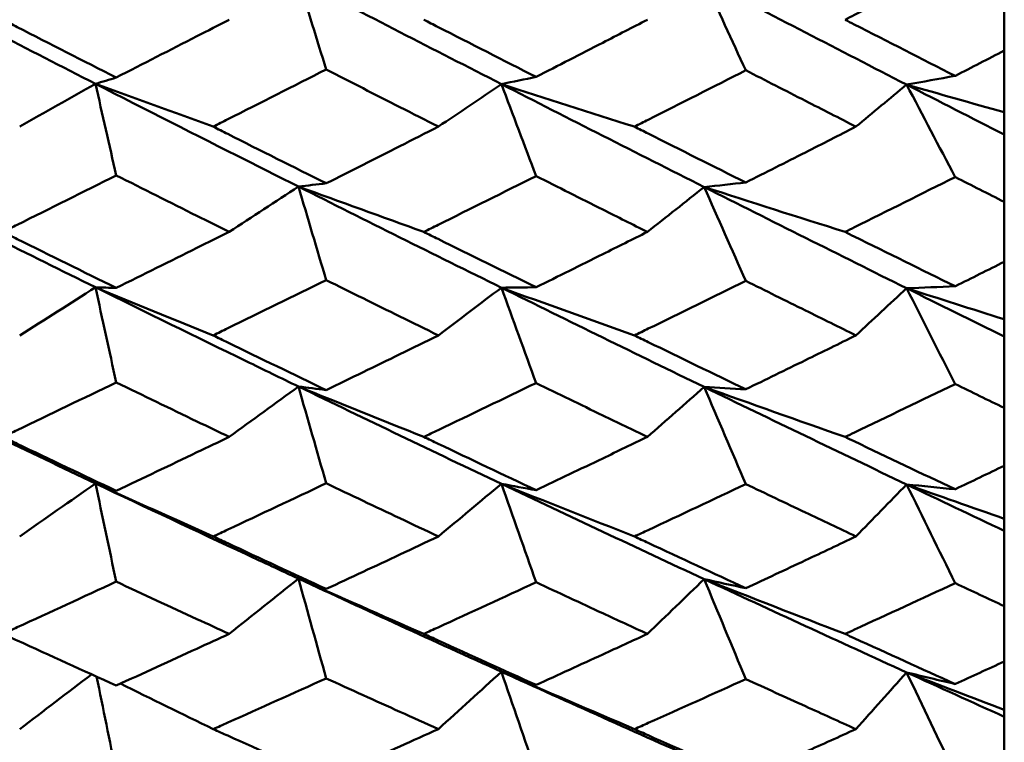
# Model space of a CAD drawing. Header units: millimetres. Extents: x 188 to 1913, y 148 to 2839.
# Tile 56 of 211: x 515.39 to 520.59, y 372.03 to 375.84. Entities that reach past the tile are written whole.
import ezdxf

# ---------------------------------------------------------------- set-up
doc = ezdxf.new("R2010")
doc.units = ezdxf.units.MM
doc.header["$LTSCALE"] = 10
doc.layers.add('Widoczne (ISO)', color=7, linetype='Continuous', lineweight=50)

msp = doc.modelspace()

# ---------------------------------------------------------------- linework, layer by layer
at = {"layer": 'Widoczne (ISO)'}
for p, q in [((520.5895, 375.679), (520.5895, 376.0053)), ((520.5895, 375.679), (520.5895, 375.3532)), ((520.5895, 375.3532), (520.5895, 375.2355)), ((520.5895, 375.2355), (520.5895, 374.8807)), ((520.5895, 374.5647), (520.5895, 374.8807)), ((520.5895, 374.5647), (520.5895, 374.2614)), ((520.5895, 374.2614), (520.5895, 374.1704)), ((520.5895, 374.1704), (520.5895, 373.7936)), ((520.5895, 373.4891), (520.5895, 373.7936)), ((520.5895, 373.4891), (520.5895, 373.2094)), ((520.5895, 373.2094), (520.5895, 373.1454)), ((520.5895, 373.1454), (520.5895, 372.7481)), ((520.5895, 372.4563), (520.5895, 372.7481)), ((520.5895, 372.4563), (520.5895, 372.2014)), ((520.5895, 372.2014), (520.5895, 372.1647)), ((520.5895, 372.1647), (520.5895, 371.7484))]:
    msp.add_line(p, q, dxfattribs=at)
msp.add_circle((483.5571, 384.3574), 50, dxfattribs=at)
for points, knots in [([(520.3302, 376.1405), (520.1529, 376.049), (519.9756, 375.9578), (519.7819, 375.8586), (519.7655, 375.8502), (519.7492, 375.8418)], [0.0297954, 0.0297954, 0.0297954, 0.0297954, 0.09092493, 0.09092493, 0.09655955, 0.09655955, 0.09655955, 0.09655955]), ([(515.306, 375.8418), (515.3313, 375.8289), (515.3566, 375.8159), (515.5559, 375.7138), (515.73, 375.625), (515.904, 375.5366)], [0.06686277, 0.06686277, 0.06686277, 0.06686277, 0.07557848, 0.07557848, 0.13558897, 0.13558897, 0.13558897, 0.13558897]), ([(515.904, 375.5366), (516.046, 375.6091), (516.188, 375.6818), (516.3865, 375.7837), (516.443, 375.8127), (516.4996, 375.8418)], [0.01259731, 0.01259731, 0.01259731, 0.01259731, 0.06159863, 0.06159863, 0.08110666, 0.08110666, 0.08110666, 0.08110666]), ([(517.5268, 375.8418), (517.5519, 375.829), (517.5771, 375.8161), (517.7745, 375.7152), (517.9468, 375.6275), (518.1191, 375.5401)], [0.07597559, 0.07597559, 0.07597559, 0.07597559, 0.08464777, 0.08464777, 0.14401425, 0.14401425, 0.14401425, 0.14401425]), ([(518.1191, 375.5401), (518.2364, 375.6001), (518.3537, 375.6602), (518.5496, 375.7609), (518.628, 375.8013), (518.7065, 375.8418)], [0.02104899, 0.02104899, 0.02104899, 0.02104899, 0.0615671, 0.0615671, 0.08866561, 0.08866561, 0.08866561, 0.08866561]), ([(519.7492, 375.8418), (519.7654, 375.8335), (519.7817, 375.8252), (519.9753, 375.7261), (520.1528, 375.6356), (520.3302, 375.5454)], [0.0853813, 0.0853813, 0.0853813, 0.0853813, 0.09097809, 0.09097809, 0.15214536, 0.15214536, 0.15214536, 0.15214536]), ([(520.3302, 375.5454), (520.3307, 375.5457), (520.3313, 375.546), (520.4177, 375.5904), (520.5036, 375.6347), (520.5895, 375.679)], [0.02951568, 0.02951568, 0.02951568, 0.02951568, 0.02969929, 0.02969929, 0.05939589, 0.05939589, 0.05939589, 0.05939589]), ([(517.0116, 375.5792), (516.8386, 375.4912), (516.6656, 375.4036), (516.467, 375.3034), (516.4414, 375.2905), (516.4158, 375.2776)], [0.02053386, 0.02053386, 0.02053386, 0.02053386, 0.08016461, 0.08016461, 0.08898694, 0.08898694, 0.08898694, 0.08898694]), ([(517.6037, 375.2776), (517.5361, 375.3119), (517.4684, 375.3463), (517.271, 375.4467), (517.1413, 375.5128), (517.0116, 375.5792)], [0.03825175, 0.03825175, 0.03825175, 0.03825175, 0.06160817, 0.06160817, 0.10638617, 0.10638617, 0.10638617, 0.10638617]), ([(519.2256, 375.5748), (519.054, 375.4876), (518.8825, 375.4008), (518.6867, 375.3021), (518.6624, 375.2898), (518.6382, 375.2776)], [0.02983351, 0.02983351, 0.02983351, 0.02983351, 0.0889495, 0.0889495, 0.09731113, 0.09731113, 0.09731113, 0.09731113]), ([(519.8069, 375.2776), (519.718, 375.3229), (519.6291, 375.3682), (519.4353, 375.4673), (519.3304, 375.521), (519.2256, 375.5748)], [0.03078053, 0.03078053, 0.03078053, 0.03078053, 0.06149921, 0.06149921, 0.09773041, 0.09773041, 0.09773041, 0.09773041]), ([(515.7945, 375.5036), (516.0596, 375.3683), (516.3246, 375.2339), (516.6814, 375.0538), (516.7734, 375.0076), (516.8654, 374.9614)], [0.3692784, 0.3692784, 0.3692784, 0.3692784, 0.4608442, 0.4608442, 0.492629, 0.492629, 0.492629, 0.492629]), ([(516.4158, 375.2776), (516.4413, 375.2647), (516.4668, 375.2519), (516.6654, 375.1519), (516.8385, 375.0651), (517.0116, 374.9786)], [0.07138254, 0.07138254, 0.07138254, 0.07138254, 0.08018544, 0.08018544, 0.13983561, 0.13983561, 0.13983561, 0.13983561]), ([(517.0116, 374.9786), (517.1413, 375.0438), (517.271, 375.1092), (517.4684, 375.209), (517.5361, 375.2433), (517.6037, 375.2776)], [0.01681985, 0.01681985, 0.01681985, 0.01681985, 0.06159108, 0.06159108, 0.08495433, 0.08495433, 0.08495433, 0.08495433]), ([(518.6382, 375.2776), (518.6623, 375.2654), (518.6865, 375.2533), (518.8823, 375.1547), (519.0539, 375.0687), (519.2256, 374.9829)], [0.0806421, 0.0806421, 0.0806421, 0.0806421, 0.08897282, 0.08897282, 0.14811965, 0.14811965, 0.14811965, 0.14811965]), ([(519.2256, 374.9829), (519.3304, 375.0358), (519.4353, 375.0888), (519.629, 375.1871), (519.718, 375.2323), (519.8069, 375.2776)], [0.02528165, 0.02528165, 0.02528165, 0.02528165, 0.06150593, 0.06150593, 0.09223152, 0.09223152, 0.09223152, 0.09223152]), ([(515.904, 375.0205), (515.73, 374.9334), (515.556, 374.8466), (515.3567, 374.7475), (515.3314, 374.7349), (515.306, 374.7223)], [0.01556037, 0.01556037, 0.01556037, 0.01556037, 0.07555527, 0.07555527, 0.08428623, 0.08428623, 0.08428623, 0.08428623]), ([(516.4996, 374.7223), (516.4431, 374.7505), (516.3866, 374.7787), (516.1881, 374.8779), (516.046, 374.9491), (515.904, 375.0205)], [0.04208868, 0.04208868, 0.04208868, 0.04208868, 0.06158988, 0.06158988, 0.11059803, 0.11059803, 0.11059803, 0.11059803]), ([(518.1191, 375.0171), (517.9469, 374.931), (517.7747, 374.8453), (517.5772, 374.7473), (517.552, 374.7348), (517.5268, 374.7223)], [0.02530969, 0.02530969, 0.02530969, 0.02530969, 0.08465152, 0.08465152, 0.09334823, 0.09334823, 0.09334823, 0.09334823]), ([(518.7065, 374.7223), (518.628, 374.7615), (518.5496, 374.8008), (518.3538, 374.899), (518.2364, 374.958), (518.1191, 375.0171)], [0.03448054, 0.03448054, 0.03448054, 0.03448054, 0.06157222, 0.06157222, 0.10209717, 0.10209717, 0.10209717, 0.10209717]), ([(520.3302, 375.0118), (520.1529, 374.923), (519.9756, 374.8347), (519.7819, 374.7385), (519.7655, 374.7304), (519.7492, 374.7223)], [0.0297954, 0.0297954, 0.0297954, 0.0297954, 0.09092493, 0.09092493, 0.09655955, 0.09655955, 0.09655955, 0.09655955]), ([(520.5895, 374.8807), (520.5036, 374.9241), (520.4177, 374.9675), (520.3313, 375.0113), (520.3308, 375.0115), (520.3302, 375.0118)], [0, 0, 0, 0, 0.02969567, 0.02969567, 0.02988021, 0.02988021, 0.02988021, 0.02988021]), ([(515.306, 374.7223), (515.3313, 374.7098), (515.3566, 374.6972), (515.5559, 374.5984), (515.73, 374.5125), (515.904, 374.4269)], [0.06686277, 0.06686277, 0.06686277, 0.06686277, 0.07557848, 0.07557848, 0.13558897, 0.13558897, 0.13558897, 0.13558897]), ([(515.904, 374.4269), (516.046, 374.497), (516.188, 374.5674), (516.3865, 374.666), (516.443, 374.6942), (516.4996, 374.7223)], [0.01259731, 0.01259731, 0.01259731, 0.01259731, 0.06159863, 0.06159863, 0.08110666, 0.08110666, 0.08110666, 0.08110666]), ([(517.5268, 374.7223), (517.5519, 374.7099), (517.5771, 374.6974), (517.7745, 374.5997), (517.9468, 374.5148), (518.1191, 374.4303)], [0.07597559, 0.07597559, 0.07597559, 0.07597559, 0.08464777, 0.08464777, 0.14401425, 0.14401425, 0.14401425, 0.14401425]), ([(518.1191, 374.4303), (518.2364, 374.4883), (518.3537, 374.5465), (518.5496, 374.644), (518.628, 374.6831), (518.7065, 374.7223)], [0.02104899, 0.02104899, 0.02104899, 0.02104899, 0.0615671, 0.0615671, 0.08866561, 0.08866561, 0.08866561, 0.08866561]), ([(519.7492, 374.7223), (519.7654, 374.7143), (519.7817, 374.7062), (519.9753, 374.6103), (520.1528, 374.5227), (520.3302, 374.4355)], [0.0853813, 0.0853813, 0.0853813, 0.0853813, 0.09097809, 0.09097809, 0.15214536, 0.15214536, 0.15214536, 0.15214536]), ([(520.3302, 374.4355), (520.3307, 374.4357), (520.3313, 374.436), (520.4177, 374.479), (520.5036, 374.5218), (520.5895, 374.5647)], [0.02951568, 0.02951568, 0.02951568, 0.02951568, 0.02969929, 0.02969929, 0.05939589, 0.05939589, 0.05939589, 0.05939589]), ([(517.0116, 374.4681), (516.8386, 374.3831), (516.6656, 374.2984), (516.467, 374.2015), (516.4414, 374.189), (516.4158, 374.1766)], [0.02053386, 0.02053386, 0.02053386, 0.02053386, 0.08016461, 0.08016461, 0.08898694, 0.08898694, 0.08898694, 0.08898694]), ([(517.6037, 374.1766), (517.5361, 374.2097), (517.4684, 374.2429), (517.271, 374.34), (517.1413, 374.4039), (517.0116, 374.4681)], [0.03825175, 0.03825175, 0.03825175, 0.03825175, 0.06160817, 0.06160817, 0.10638617, 0.10638617, 0.10638617, 0.10638617]), ([(519.2256, 374.4639), (519.054, 374.3795), (518.8825, 374.2956), (518.6867, 374.2002), (518.6624, 374.1884), (518.6382, 374.1766)], [0.02983351, 0.02983351, 0.02983351, 0.02983351, 0.0889495, 0.0889495, 0.09731113, 0.09731113, 0.09731113, 0.09731113]), ([(519.8069, 374.1766), (519.718, 374.2203), (519.6291, 374.2642), (519.4353, 374.3599), (519.3304, 374.4118), (519.2256, 374.4639)], [0.03078053, 0.03078053, 0.03078053, 0.03078053, 0.06149921, 0.06149921, 0.09773041, 0.09773041, 0.09773041, 0.09773041]), ([(515.7945, 374.43), (516.0596, 374.2993), (516.3246, 374.1695), (516.6814, 373.9959), (516.7734, 373.9512), (516.8654, 373.9067)], [0.3692784, 0.3692784, 0.3692784, 0.3692784, 0.4608442, 0.4608442, 0.492629, 0.492629, 0.492629, 0.492629]), ([(516.4158, 374.1766), (516.4413, 374.1641), (516.4668, 374.1517), (516.6654, 374.0551), (516.8385, 373.9713), (517.0116, 373.8879)], [0.07138254, 0.07138254, 0.07138254, 0.07138254, 0.08018544, 0.08018544, 0.13983561, 0.13983561, 0.13983561, 0.13983561]), ([(517.0116, 373.8879), (517.1413, 373.9508), (517.271, 374.0139), (517.4684, 374.1103), (517.5361, 374.1434), (517.6037, 374.1766)], [0.01681985, 0.01681985, 0.01681985, 0.01681985, 0.06159108, 0.06159108, 0.08495433, 0.08495433, 0.08495433, 0.08495433]), ([(518.6382, 374.1766), (518.6623, 374.1648), (518.6865, 374.1531), (518.8823, 374.0579), (519.0539, 373.9748), (519.2256, 373.8921)], [0.0806421, 0.0806421, 0.0806421, 0.0806421, 0.08897282, 0.08897282, 0.14811965, 0.14811965, 0.14811965, 0.14811965]), ([(519.2256, 373.8921), (519.3304, 373.9431), (519.4353, 373.9943), (519.629, 374.0892), (519.718, 374.1328), (519.8069, 374.1766)], [0.02528165, 0.02528165, 0.02528165, 0.02528165, 0.06150593, 0.06150593, 0.09223152, 0.09223152, 0.09223152, 0.09223152]), ([(515.904, 373.9284), (515.73, 373.8443), (515.556, 373.7606), (515.3567, 373.6651), (515.3314, 373.653), (515.306, 373.6409)], [0.01556037, 0.01556037, 0.01556037, 0.01556037, 0.07555527, 0.07555527, 0.08428623, 0.08428623, 0.08428623, 0.08428623]), ([(516.4996, 373.6409), (516.4431, 373.668), (516.3866, 373.6952), (516.1881, 373.7908), (516.046, 373.8595), (515.904, 373.9284)], [0.04208868, 0.04208868, 0.04208868, 0.04208868, 0.06158988, 0.06158988, 0.11059803, 0.11059803, 0.11059803, 0.11059803]), ([(518.1191, 373.9251), (517.9469, 373.842), (517.7747, 373.7593), (517.5772, 373.665), (517.552, 373.6529), (517.5268, 373.6409)], [0.02530969, 0.02530969, 0.02530969, 0.02530969, 0.08465152, 0.08465152, 0.09334823, 0.09334823, 0.09334823, 0.09334823]), ([(518.7065, 373.6409), (518.628, 373.6786), (518.5496, 373.7165), (518.3538, 373.8111), (518.2364, 373.868), (518.1191, 373.9251)], [0.03448054, 0.03448054, 0.03448054, 0.03448054, 0.06157222, 0.06157222, 0.10209717, 0.10209717, 0.10209717, 0.10209717]), ([(520.3302, 373.92), (520.1529, 373.8343), (519.9756, 373.7491), (519.7819, 373.6565), (519.7655, 373.6487), (519.7492, 373.6409)], [0.0297954, 0.0297954, 0.0297954, 0.0297954, 0.09092493, 0.09092493, 0.09655955, 0.09655955, 0.09655955, 0.09655955]), ([(520.5895, 373.7936), (520.5036, 373.8354), (520.4177, 373.8772), (520.3313, 373.9195), (520.3308, 373.9197), (520.3302, 373.92)], [0, 0, 0, 0, 0.02969567, 0.02969567, 0.02988021, 0.02988021, 0.02988021, 0.02988021]), ([(515.306, 373.6409), (515.3313, 373.6288), (515.3566, 373.6167), (515.5559, 373.5215), (515.73, 373.4388), (515.904, 373.3564)], [0.06686277, 0.06686277, 0.06686277, 0.06686277, 0.07557848, 0.07557848, 0.13558897, 0.13558897, 0.13558897, 0.13558897]), ([(515.904, 373.3564), (516.046, 373.4239), (516.188, 373.4916), (516.3865, 373.5866), (516.443, 373.6137), (516.4996, 373.6409)], [0.01259731, 0.01259731, 0.01259731, 0.01259731, 0.06159863, 0.06159863, 0.08110666, 0.08110666, 0.08110666, 0.08110666]), ([(517.5268, 373.6409), (517.5519, 373.6289), (517.5771, 373.6169), (517.7745, 373.5227), (517.9468, 373.441), (518.1191, 373.3597)], [0.07597559, 0.07597559, 0.07597559, 0.07597559, 0.08464777, 0.08464777, 0.14401425, 0.14401425, 0.14401425, 0.14401425]), ([(518.1191, 373.3597), (518.2364, 373.4155), (518.3537, 373.4716), (518.5496, 373.5654), (518.628, 373.6031), (518.7065, 373.6409)], [0.02104899, 0.02104899, 0.02104899, 0.02104899, 0.0615671, 0.0615671, 0.08866561, 0.08866561, 0.08866561, 0.08866561]), ([(519.7492, 373.6409), (519.7654, 373.6331), (519.7817, 373.6254), (519.9753, 373.5329), (520.1528, 373.4486), (520.3302, 373.3647)], [0.0853813, 0.0853813, 0.0853813, 0.0853813, 0.09097809, 0.09097809, 0.15214536, 0.15214536, 0.15214536, 0.15214536]), ([(520.3302, 373.3647), (520.3307, 373.3649), (520.3313, 373.3652), (520.4177, 373.4065), (520.5036, 373.4477), (520.5895, 373.4891)], [0.02951568, 0.02951568, 0.02951568, 0.02951568, 0.02969929, 0.02969929, 0.05939589, 0.05939589, 0.05939589, 0.05939589]), ([(515.7945, 373.3956), (516.0596, 373.2699), (516.3246, 373.1453), (516.6814, 372.9788), (516.7734, 372.936), (516.8654, 372.8933)], [0.3692784, 0.3692784, 0.3692784, 0.3692784, 0.4608442, 0.4608442, 0.492629, 0.492629, 0.492629, 0.492629]), ([(517.0116, 373.3961), (516.8386, 373.3142), (516.6656, 373.2328), (516.467, 373.1397), (516.4414, 373.1277), (516.4158, 373.1157)], [0.02053386, 0.02053386, 0.02053386, 0.02053386, 0.08016461, 0.08016461, 0.08898694, 0.08898694, 0.08898694, 0.08898694]), ([(517.6037, 373.1157), (517.5361, 373.1476), (517.4684, 373.1795), (517.271, 373.2728), (517.1413, 373.3343), (517.0116, 373.3961)], [0.03825175, 0.03825175, 0.03825175, 0.03825175, 0.06160817, 0.06160817, 0.10638617, 0.10638617, 0.10638617, 0.10638617]), ([(519.2256, 373.392), (519.054, 373.3109), (518.8825, 373.2301), (518.6867, 373.1384), (518.6624, 373.1271), (518.6382, 373.1157)], [0.02983351, 0.02983351, 0.02983351, 0.02983351, 0.0889495, 0.0889495, 0.09731113, 0.09731113, 0.09731113, 0.09731113]), ([(519.8069, 373.1157), (519.718, 373.1578), (519.6291, 373.1999), (519.4353, 373.292), (519.3304, 373.3419), (519.2256, 373.392)], [0.03078053, 0.03078053, 0.03078053, 0.03078053, 0.06149921, 0.06149921, 0.09773041, 0.09773041, 0.09773041, 0.09773041]), ([(516.4158, 373.1157), (516.4413, 373.1038), (516.4668, 373.0918), (516.6654, 372.9991), (516.8385, 372.9186), (517.0116, 372.8386)], [0.07138254, 0.07138254, 0.07138254, 0.07138254, 0.08018544, 0.08018544, 0.13983561, 0.13983561, 0.13983561, 0.13983561]), ([(517.0116, 372.8386), (517.1413, 372.8989), (517.271, 372.9595), (517.4684, 373.0521), (517.5361, 373.0839), (517.6037, 373.1157)], [0.01681985, 0.01681985, 0.01681985, 0.01681985, 0.06159108, 0.06159108, 0.08495433, 0.08495433, 0.08495433, 0.08495433]), ([(518.6382, 373.1157), (518.6623, 373.1044), (518.6865, 373.0931), (518.8823, 373.0017), (519.0539, 372.922), (519.2256, 372.8426)], [0.0806421, 0.0806421, 0.0806421, 0.0806421, 0.08897282, 0.08897282, 0.14811965, 0.14811965, 0.14811965, 0.14811965]), ([(519.2256, 372.8426), (519.3304, 372.8916), (519.4353, 372.9407), (519.629, 373.0318), (519.718, 373.0737), (519.8069, 373.1157)], [0.02528165, 0.02528165, 0.02528165, 0.02528165, 0.06150593, 0.06150593, 0.09223152, 0.09223152, 0.09223152, 0.09223152]), ([(515.904, 372.8774), (515.73, 372.7967), (515.556, 372.7164), (515.3567, 372.6249), (515.3314, 372.6133), (515.306, 372.6017)], [0.01556037, 0.01556037, 0.01556037, 0.01556037, 0.07555527, 0.07555527, 0.08428623, 0.08428623, 0.08428623, 0.08428623]), ([(516.4996, 372.6017), (516.4431, 372.6277), (516.3866, 372.6538), (516.1881, 372.7454), (516.046, 372.8113), (515.904, 372.8774)], [0.04208868, 0.04208868, 0.04208868, 0.04208868, 0.06158988, 0.06158988, 0.11059803, 0.11059803, 0.11059803, 0.11059803]), ([(518.1191, 372.8742), (517.9469, 372.7945), (517.7747, 372.7152), (517.5772, 372.6248), (517.552, 372.6132), (517.5268, 372.6017)], [0.02530969, 0.02530969, 0.02530969, 0.02530969, 0.08465152, 0.08465152, 0.09334823, 0.09334823, 0.09334823, 0.09334823]), ([(518.7065, 372.6017), (518.628, 372.6379), (518.5496, 372.6742), (518.3538, 372.7649), (518.2364, 372.8195), (518.1191, 372.8742)], [0.03448054, 0.03448054, 0.03448054, 0.03448054, 0.06157222, 0.06157222, 0.10209717, 0.10209717, 0.10209717, 0.10209717]), ([(520.3302, 372.8693), (520.1529, 372.7872), (519.9756, 372.7054), (519.7819, 372.6167), (519.7655, 372.6092), (519.7492, 372.6017)], [0.0297954, 0.0297954, 0.0297954, 0.0297954, 0.09092493, 0.09092493, 0.09655955, 0.09655955, 0.09655955, 0.09655955]), ([(520.5895, 372.7481), (520.5036, 372.7881), (520.4177, 372.8283), (520.3313, 372.8688), (520.3308, 372.8691), (520.3302, 372.8693)], [0, 0, 0, 0, 0.02969567, 0.02969567, 0.02988021, 0.02988021, 0.02988021, 0.02988021]), ([(515.306, 372.6017), (515.3313, 372.5901), (515.3566, 372.5785), (515.5559, 372.4873), (515.73, 372.4081), (515.904, 372.3294)], [0.06686277, 0.06686277, 0.06686277, 0.06686277, 0.07557848, 0.07557848, 0.13558897, 0.13558897, 0.13558897, 0.13558897]), ([(515.904, 372.3294), (516.046, 372.3939), (516.188, 372.4587), (516.3865, 372.5497), (516.443, 372.5757), (516.4996, 372.6017)], [0.01259731, 0.01259731, 0.01259731, 0.01259731, 0.06159863, 0.06159863, 0.08110666, 0.08110666, 0.08110666, 0.08110666]), ([(517.5268, 372.6017), (517.5519, 372.5902), (517.5771, 372.5787), (517.7745, 372.4885), (517.9468, 372.4103), (518.1191, 372.3325)], [0.07597559, 0.07597559, 0.07597559, 0.07597559, 0.08464777, 0.08464777, 0.14401425, 0.14401425, 0.14401425, 0.14401425]), ([(518.1191, 372.3325), (518.2364, 372.3859), (518.3537, 372.4395), (518.5496, 372.5294), (518.628, 372.5655), (518.7065, 372.6017)], [0.02104899, 0.02104899, 0.02104899, 0.02104899, 0.0615671, 0.0615671, 0.08866561, 0.08866561, 0.08866561, 0.08866561]), ([(519.7492, 372.6017), (519.7654, 372.5943), (519.7817, 372.5868), (519.9753, 372.4983), (520.1528, 372.4175), (520.3302, 372.3373)], [0.0853813, 0.0853813, 0.0853813, 0.0853813, 0.09097809, 0.09097809, 0.15214536, 0.15214536, 0.15214536, 0.15214536]), ([(520.3302, 372.3373), (520.3307, 372.3375), (520.3313, 372.3377), (520.4177, 372.3773), (520.5036, 372.4167), (520.5895, 372.4563)], [0.02951568, 0.02951568, 0.02951568, 0.02951568, 0.02969929, 0.02969929, 0.05939589, 0.05939589, 0.05939589, 0.05939589]), ([(517.0116, 372.3673), (516.8386, 372.289), (516.6656, 372.2111), (516.467, 372.1222), (516.4414, 372.1107), (516.4158, 372.0993)], [0.02053386, 0.02053386, 0.02053386, 0.02053386, 0.08016461, 0.08016461, 0.08898694, 0.08898694, 0.08898694, 0.08898694]), ([(517.6037, 372.0993), (517.5361, 372.1297), (517.4684, 372.1602), (517.271, 372.2494), (517.1413, 372.3082), (517.0116, 372.3673)], [0.03825175, 0.03825175, 0.03825175, 0.03825175, 0.06160817, 0.06160817, 0.10638617, 0.10638617, 0.10638617, 0.10638617]), ([(519.2256, 372.3634), (519.054, 372.2858), (518.8825, 372.2086), (518.6867, 372.121), (518.6624, 372.1101), (518.6382, 372.0993)], [0.02983351, 0.02983351, 0.02983351, 0.02983351, 0.0889495, 0.0889495, 0.09731113, 0.09731113, 0.09731113, 0.09731113]), ([(519.8069, 372.0993), (519.718, 372.1394), (519.6291, 372.1797), (519.4353, 372.2677), (519.3304, 372.3155), (519.2256, 372.3634)], [0.03078053, 0.03078053, 0.03078053, 0.03078053, 0.06149921, 0.06149921, 0.09773041, 0.09773041, 0.09773041, 0.09773041]), ([(516.4158, 372.0993), (516.4413, 372.0879), (516.4668, 372.0764), (516.6654, 371.9878), (516.8385, 371.911), (517.0116, 371.8347)], [0.07138254, 0.07138254, 0.07138254, 0.07138254, 0.08018544, 0.08018544, 0.13983561, 0.13983561, 0.13983561, 0.13983561]), ([(517.0116, 371.8347), (517.1413, 371.8923), (517.271, 371.9501), (517.4684, 372.0384), (517.5361, 372.0688), (517.6037, 372.0993)], [0.01681985, 0.01681985, 0.01681985, 0.01681985, 0.06159108, 0.06159108, 0.08495433, 0.08495433, 0.08495433, 0.08495433]), ([(518.6382, 372.0993), (518.6623, 372.0885), (518.6865, 372.0777), (518.8823, 371.9903), (519.0539, 371.9142), (519.2256, 371.8385)], [0.0806421, 0.0806421, 0.0806421, 0.0806421, 0.08897282, 0.08897282, 0.14811965, 0.14811965, 0.14811965, 0.14811965]), ([(519.2256, 371.8385), (519.3304, 371.8852), (519.4353, 371.9321), (519.629, 372.0191), (519.718, 372.0591), (519.8069, 372.0993)], [0.02528165, 0.02528165, 0.02528165, 0.02528165, 0.06150593, 0.06150593, 0.09223152, 0.09223152, 0.09223152, 0.09223152])]:
    msp.add_open_spline(points, degree=3, knots=knots, dxfattribs=at)
for points in [[(514.7244, 376.0543), (515.0811, 375.8693), (515.4378, 375.6857), (515.7945, 375.5036)], [(516.8654, 376.0531), (517.2223, 375.8681), (517.5792, 375.6843), (517.9362, 375.5019)], [(516.8654, 376.0531), (516.9141, 375.8951), (516.9628, 375.7372), (517.0116, 375.5792)], [(519.006, 376.051), (519.3622, 375.8659), (519.7182, 375.6819), (520.0741, 375.4993)], [(519.006, 376.051), (519.0792, 375.8923), (519.1523, 375.7336), (519.2256, 375.5748)], [(515.7945, 375.5036), (515.831, 375.5146), (515.8675, 375.5256), (515.904, 375.5366)], [(517.9362, 375.5019), (517.9971, 375.5146), (518.0581, 375.5273), (518.1191, 375.5401)], [(520.0741, 375.4993), (520.1594, 375.5146), (520.2448, 375.5299), (520.3302, 375.5454)], [(515.3948, 375.2776), (515.5283, 375.3529), (515.6615, 375.4282), (515.7945, 375.5036)], [(516.4158, 375.2776), (516.2082, 375.3526), (516.0011, 375.428), (515.7945, 375.5036)], [(515.7945, 375.5036), (515.831, 375.3426), (515.8675, 375.1816), (515.904, 375.0205)], [(517.6037, 375.2776), (517.7147, 375.3523), (517.8255, 375.4271), (517.9362, 375.5019)], [(518.6382, 375.2776), (518.4036, 375.352), (518.1695, 375.4267), (517.9362, 375.5019)], [(517.9362, 375.5019), (518.2928, 375.3196), (518.6495, 375.1386), (519.006, 374.9591)], [(517.9362, 375.5019), (517.9971, 375.3403), (518.0581, 375.1787), (518.1191, 375.0171)], [(519.8069, 375.2776), (519.896, 375.3515), (519.9851, 375.4253), (520.0741, 375.4993)], [(520.5895, 375.3532), (520.4174, 375.4017), (520.2456, 375.4504), (520.0741, 375.4993)], [(520.0741, 375.4993), (520.2459, 375.411), (520.4177, 375.3231), (520.5895, 375.2355)], [(520.0741, 375.4993), (520.1594, 375.3368), (520.2448, 375.1743), (520.3302, 375.0118)], [(514.7244, 374.9627), (515.0811, 374.7835), (515.4378, 374.6059), (515.7945, 374.43)], [(516.4996, 374.7223), (516.6217, 374.8019), (516.7436, 374.8816), (516.8654, 374.9614)], [(516.8654, 374.9614), (516.9141, 374.9671), (516.9628, 374.9728), (517.0116, 374.9786)], [(517.5268, 374.7223), (517.3057, 374.8016), (517.0853, 374.8813), (516.8654, 374.9614)], [(516.8654, 374.9614), (517.2223, 374.7821), (517.5792, 374.6043), (517.9362, 374.428)], [(516.8654, 374.9614), (516.9141, 374.797), (516.9628, 374.6325), (517.0116, 374.4681)], [(518.7065, 374.7223), (518.8065, 374.8012), (518.9063, 374.8801), (519.006, 374.9591)], [(519.006, 374.9591), (519.0792, 374.9669), (519.1523, 374.9749), (519.2256, 374.9829)], [(519.7492, 374.7223), (519.5008, 374.8008), (519.2531, 374.8797), (519.006, 374.9591)], [(519.006, 374.9591), (519.3622, 374.7797), (519.7182, 374.6017), (520.0741, 374.4251)], [(519.006, 374.9591), (519.0792, 374.794), (519.1523, 374.6289), (519.2256, 374.4639)], [(520.0741, 374.4251), (520.1594, 374.4285), (520.2448, 374.4319), (520.3302, 374.4355)], [(515.3948, 374.1766), (515.5283, 374.261), (515.6615, 374.3454), (515.7945, 374.43)], [(516.4158, 374.1766), (516.2082, 374.2607), (516.0011, 374.3452), (515.7945, 374.43)], [(515.7945, 374.43), (515.831, 374.429), (515.8675, 374.4279), (515.904, 374.4269)], [(515.7945, 374.43), (515.831, 374.2628), (515.8675, 374.0956), (515.904, 373.9284)], [(517.6037, 374.1766), (517.7147, 374.2604), (517.8255, 374.3442), (517.9362, 374.428)], [(517.9362, 374.428), (517.9971, 374.4287), (518.0581, 374.4295), (518.1191, 374.4303)], [(518.6382, 374.1766), (518.4036, 374.26), (518.1695, 374.3438), (517.9362, 374.428)], [(517.9362, 374.428), (518.2928, 374.2519), (518.6495, 374.0772), (519.006, 373.9042)], [(517.9362, 374.428), (517.9971, 374.2604), (518.0581, 374.0928), (518.1191, 373.9251)], [(519.8069, 374.1766), (519.896, 374.2594), (519.9851, 374.3422), (520.0741, 374.4251)], [(520.5895, 374.2614), (520.4174, 374.3157), (520.2456, 374.3703), (520.0741, 374.4251)], [(520.0741, 374.4251), (520.2459, 374.3399), (520.4177, 374.2549), (520.5895, 374.1704)], [(520.0741, 374.4251), (520.1594, 374.2568), (520.2448, 374.0884), (520.3302, 373.92)], [(514.7244, 373.9083), (515.0811, 373.7356), (515.4378, 373.5647), (515.7945, 373.3956)], [(516.4996, 373.6409), (516.6217, 373.7294), (516.7436, 373.818), (516.8654, 373.9067)], [(517.5268, 373.6409), (517.3057, 373.7291), (517.0853, 373.8177), (516.8654, 373.9067)], [(516.8654, 373.9067), (517.2223, 373.734), (517.5792, 373.5629), (517.9362, 373.3934)], [(516.8654, 373.9067), (516.9141, 373.9004), (516.9628, 373.8942), (517.0116, 373.8879)], [(516.8654, 373.9067), (516.9141, 373.7365), (516.9628, 373.5663), (517.0116, 373.3961)], [(518.7065, 373.6409), (518.8065, 373.7286), (518.9063, 373.8164), (519.006, 373.9042)], [(519.006, 373.9042), (519.0792, 373.9001), (519.1523, 373.8961), (519.2256, 373.8921)], [(519.7492, 373.6409), (519.5008, 373.7281), (519.2531, 373.8159), (519.006, 373.9042)], [(519.006, 373.9042), (519.3622, 373.7313), (519.7182, 373.5599), (520.0741, 373.3902)], [(519.006, 373.9042), (519.0792, 373.7335), (519.1523, 373.5627), (519.2256, 373.392)], [(515.3948, 373.1157), (515.5283, 373.2089), (515.6615, 373.3022), (515.7945, 373.3956)], [(516.4158, 373.1157), (516.2082, 373.2086), (516.0011, 373.3019), (515.7945, 373.3956)], [(515.7945, 373.3956), (515.831, 373.3825), (515.8675, 373.3695), (515.904, 373.3564)], [(515.7945, 373.3956), (515.831, 373.2228), (515.8675, 373.0501), (515.904, 372.8774)], [(517.6037, 373.1157), (517.7147, 373.2082), (517.8255, 373.3008), (517.9362, 373.3934)], [(518.6382, 373.1157), (518.4036, 373.2078), (518.1695, 373.3004), (517.9362, 373.3934)], [(517.9362, 373.3934), (518.2928, 373.2241), (518.6495, 373.0564), (519.006, 372.8905)], [(517.9362, 373.3934), (517.9971, 373.3821), (518.0581, 373.3709), (518.1191, 373.3597)], [(517.9362, 373.3934), (517.9971, 373.2204), (518.0581, 373.0473), (518.1191, 372.8742)], [(519.8069, 373.1157), (519.896, 373.2072), (519.9851, 373.2987), (520.0741, 373.3902)], [(520.5895, 373.2094), (520.4174, 373.2694), (520.2456, 373.3296), (520.0741, 373.3902)], [(520.0741, 373.3902), (520.2459, 373.3082), (520.4177, 373.2266), (520.5895, 373.1454)], [(520.0741, 373.3902), (520.1594, 373.3816), (520.2448, 373.3731), (520.3302, 373.3647)], [(520.0741, 373.3902), (520.1594, 373.2166), (520.2448, 373.043), (520.3302, 372.8693)], [(516.4996, 372.6017), (516.6217, 372.6988), (516.7436, 372.7961), (516.8654, 372.8933)], [(517.5268, 372.6017), (517.3057, 372.6985), (517.0853, 372.7957), (516.8654, 372.8933)], [(516.8654, 372.8933), (517.2223, 372.7278), (517.5792, 372.564), (517.9362, 372.402)], [(516.8654, 372.8933), (516.9141, 372.8751), (516.9628, 372.8568), (517.0116, 372.8386)], [(516.8654, 372.8933), (516.9141, 372.718), (516.9628, 372.5427), (517.0116, 372.3673)], [(518.7065, 372.6017), (518.8065, 372.6979), (518.9063, 372.7942), (519.006, 372.8905)], [(519.006, 372.8905), (519.0792, 372.8745), (519.1523, 372.8585), (519.2256, 372.8426)], [(519.7492, 372.6017), (519.5008, 372.6974), (519.2531, 372.7937), (519.006, 372.8905)], [(519.006, 372.8905), (519.3622, 372.7248), (519.7182, 372.5608), (520.0741, 372.3985)], [(519.006, 372.8905), (519.0792, 372.7148), (519.1523, 372.5391), (519.2256, 372.3634)], [(515.3948, 372.0993), (515.5213, 372.1956), (515.6476, 372.292), (515.7737, 372.3884)], [(515.8003, 372.3764), (515.8349, 372.2082), (515.8695, 372.0399), (515.904, 371.8717)], [(517.6037, 372.0993), (517.7147, 372.2001), (517.8255, 372.3011), (517.9362, 372.402)], [(518.6382, 372.0993), (518.4036, 372.1997), (518.1695, 372.3006), (517.9362, 372.402)], [(517.9362, 372.402), (518.2928, 372.2402), (518.6495, 372.0802), (519.006, 371.9221)], [(517.9362, 372.402), (517.9971, 372.3788), (518.0581, 372.3556), (518.1191, 372.3325)], [(517.9362, 372.402), (517.9971, 372.2243), (518.0581, 372.0465), (518.1191, 371.8687)], [(519.8069, 372.0993), (519.896, 372.199), (519.9851, 372.2987), (520.0741, 372.3985)], [(520.5895, 372.2014), (520.4174, 372.2668), (520.2456, 372.3325), (520.0741, 372.3985)], [(520.0741, 372.3985), (520.2459, 372.3202), (520.4177, 372.2422), (520.5895, 372.1647)], [(520.0741, 372.3985), (520.1594, 372.378), (520.2448, 372.3576), (520.3302, 372.3373)], [(520.0741, 372.3985), (520.1594, 372.2204), (520.2448, 372.0422), (520.3302, 371.864)], [(516.4158, 372.0993), (516.2522, 372.1791), (516.089, 372.2591), (515.9261, 372.3394)]]:
    msp.add_open_spline(points, degree=3, dxfattribs=at)

doc.saveas('drawing.dxf')
